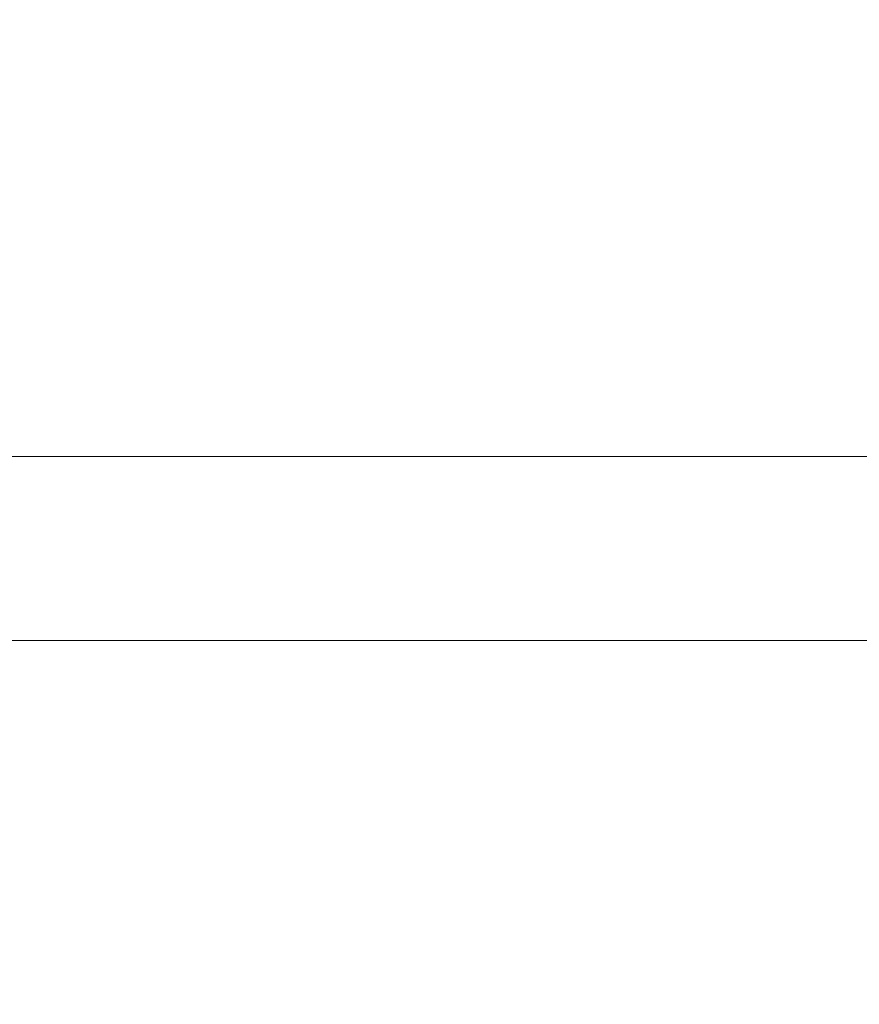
# Model space of a CAD drawing. Header units: millimetres. Extents: x 27 to 1405, y 76 to 1009.
# Tile 19 of 34: x 1287.51 to 1296.65, y 497.76 to 508.47. Entities that reach past the tile are written whole.
import ezdxf

# ---------------------------------------------------------------- set-up
doc = ezdxf.new("R2010")
doc.units = ezdxf.units.MM
doc.header["$LTSCALE"] = 5
doc.layers.add('AA', color=7, linetype='Continuous')
doc.styles.add('SLDTEXTSTYLE1', font='TXT', dxfattribs={"width": 0.75})
doc.dimstyles.new('SLDDIMSTYLE0', dxfattribs={"dimtxt": 17.5, "dimasz": 16.51, "dimexe": 0, "dimexo": 0.0625, "dimgap": 4.375, "dimtad": 1, "dimrnd": 1e-09, "dimzin": 12, "dimdsep": 46, "dimtxsty": 'SLDTEXTSTYLE1', "dimsah": 1, "dimcen": 0.09, "dimadec": 0, "dimazin": 3, "dimtfac": 1, "dimtofl": 0, "dimtmove": 0, "dimatfit": 3, "dimfxl": 1, "dimfrac": 2, "dimtolj": 1, "dimtzin": 12, "dimarcsym": 0})

# ---------------------------------------------------------------- blocks, each defined once
blk = doc.blocks.new('*D12')
at = {"layer": 'AA', "color": 7}
for p, q in [((1170.152, 626.714), (1170.152, 341.714)), ((1405.152, 392.643), (1405.152, 341.714)), ((1405.152, 346.714), (1170.152, 346.714))]:
    blk.add_line(p, q, dxfattribs=at)
for points in [[(1170.152, 346.714), (1186.662, 344.174), (1186.662, 349.254)], [(1405.152, 346.714), (1388.642, 349.254), (1388.642, 344.174)]]:
    blk.add_solid(points, dxfattribs=at)
at = {"layer": 'AA', "color": 7, "insert": (1270.668, 369.272, 18.916), "char_height": 17.5, "attachment_point": 1, "style": 'SLDTEXTSTYLE1'}
blk.add_mtext('235', dxfattribs=at)

msp = doc.modelspace()

# ---------------------------------------------------------------- linework, layer by layer
at = {"color": 7, "linetype": 'Continuous', "lineweight": 15}
for p, q in [((1248.102, 503.714), (1302.102, 503.714)), ((1302.102, 501.714), (1248.102, 501.714))]:
    msp.add_line(p, q, dxfattribs=at)
msp.add_circle((1170.152, 631.714), 136.25, dxfattribs=at)
for radius, start, end in [(133.75, 228.668, 180), (125.25, 228.61875, 0)]:
    msp.add_arc((1170.152, 631.714), radius, start, end, dxfattribs=at)
at = {"color": 8, "linetype": 'Continuous', "lineweight": 15}
msp.add_open_spline([(1170.152, 493.072), (1173.478, 493.141), (1180.215, 493.282), (1190.389, 494.436), (1200.684, 496.335), (1211.017, 499.086), (1220.726, 502.494), (1229.746, 506.418), (1238.045, 510.712), (1246.105, 515.6), (1253.867, 521.063), (1261.275, 527.079), (1268.265, 533.602), (1274.786, 540.591), (1280.807, 547.997), (1286.251, 555.769), (1290.603, 562.814), (1292.897, 567.37), (1293.78, 569.124)], degree=3, knots=[0, 0, 0, 0, 0.065306, 0.132267, 0.200785, 0.270744, 0.342016, 0.402648, 0.463774, 0.525361, 0.587606, 0.650035, 0.71261, 0.775188, 0.837616, 0.899858, 0.961448, 1, 1, 1, 1], dxfattribs=at)

# ---------------------------------------------------------------- dimensions: what is measured, and where the dimension line sits
at = {"layer": 'AA', "color": 7}
dim = msp.add_linear_dim(base=(1170.152, 346.714), p1=(1405.152, 397.643), p2=(1170.152, 631.714), dimstyle='SLDDIMSTYLE0', dxfattribs=at)
dim.commit()
dim.dimension.update_dxf_attribs({"geometry": '*D12', "text_midpoint": (1297.173, 346.714), "dimtype": 160})

doc.saveas('drawing.dxf')
